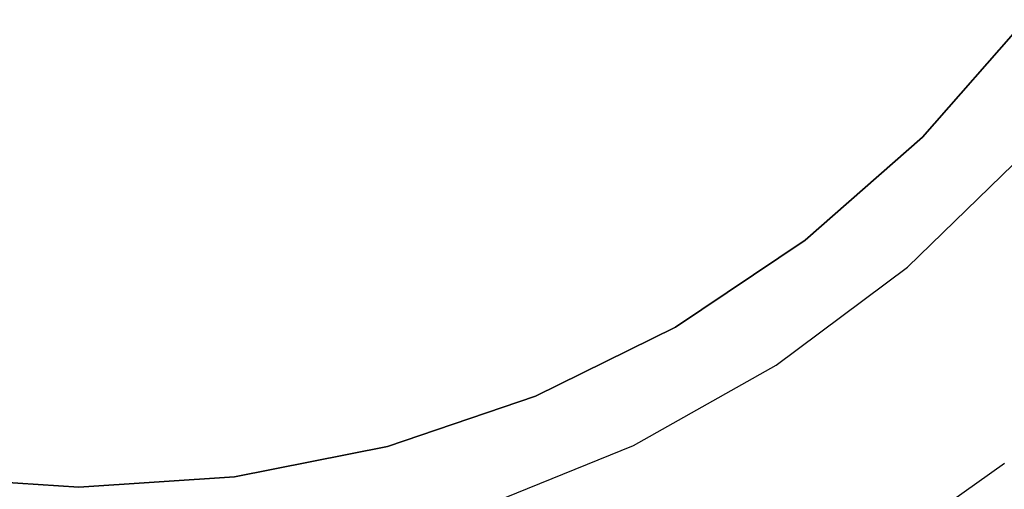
# Model space of a CAD drawing. Extents: x -4.25 to 4.25, y -4.25 to 4.25.
# Tile 12 of 34: x -0.14 to 2.17, y -2.81 to -1.7. Entities that reach past the tile are written whole.
import ezdxf

# ---------------------------------------------------------------- set-up
doc = ezdxf.new("R2010")
doc.units = 0
doc.header["$LTSCALE"] = 2.54
doc.layers.get('0').update_dxf_attribs({"color": 13, "linetype": 'CONTINUOUS'})

# ---------------------------------------------------------------- blocks, each defined once
blk = doc.blocks.new('VIS_Z_O_ENIE_2_STL_2')
at = {"color": 0}
for p, q in [((2.2214, -1.7045), (1.9799, -1.9799)), ((1.9799, -1.9799, -2.6), (2.2214, -1.7045, -2.6)), ((2.2214, -1.7045), (1.9799, -1.9799)), ((1.9799, -1.9799, -2.6), (2.2214, -1.7045, -2.6)), ((1.9799, -1.9799), (1.7045, -2.2214)), ((1.7045, -2.2214, -2.6), (1.9799, -1.9799, -2.6)), ((1.9799, -1.9799), (1.7045, -2.2214)), ((1.7045, -2.2214, -2.6), (1.9799, -1.9799, -2.6)), ((1.9799, -1.9799), (1.9799, -1.9799, -2.6)), ((1.9799, -1.9799), (1.9799, -1.9799, -2.6)), ((1.9447, -2.2843), (2.2208, -2.0169)), ((1.9447, -2.2843, -2.4), (2.2208, -2.0169, -2.4)), ((1.9447, -2.2843), (2.2208, -2.0169)), ((1.9447, -2.2843, -2.4), (2.2208, -2.0169, -2.4)), ((1.7045, -2.2214), (1.4, -2.4249)), ((1.4, -2.4249, -2.6), (1.7045, -2.2214, -2.6)), ((1.7045, -2.2214), (1.4, -2.4249)), ((1.4, -2.4249, -2.6), (1.7045, -2.2214, -2.6)), ((1.7045, -2.2214), (1.7045, -2.2214, -2.6)), ((1.7045, -2.2214), (1.7045, -2.2214, -2.6)), ((1.6366, -2.5143), (1.9447, -2.2843)), ((1.6366, -2.5143, -2.4), (1.9447, -2.2843, -2.4)), ((1.6366, -2.5143), (1.9447, -2.2843)), ((1.6366, -2.5143, -2.4), (1.9447, -2.2843, -2.4)), ((1.9447, -2.2843, -2.4), (1.9447, -2.2843)), ((1.9447, -2.2843, -2.4), (1.9447, -2.2843)), ((1.4, -2.4249), (1.0715, -2.5869)), ((1.0715, -2.5869, -2.6), (1.4, -2.4249, -2.6)), ((1.4, -2.4249), (1.0715, -2.5869)), ((1.0715, -2.5869, -2.6), (1.4, -2.4249, -2.6)), ((1.4, -2.4249), (1.4, -2.4249, -2.6)), ((1.4, -2.4249), (1.4, -2.4249, -2.6)), ((1.3017, -2.7029), (1.6366, -2.5143)), ((1.3017, -2.7029, -2.4), (1.6366, -2.5143, -2.4)), ((1.3017, -2.7029), (1.6366, -2.5143)), ((1.3017, -2.7029, -2.4), (1.6366, -2.5143, -2.4)), ((1.6366, -2.5143, -2.4), (1.6366, -2.5143)), ((1.6366, -2.5143, -2.4), (1.6366, -2.5143)), ((1.0715, -2.5869), (0.7247, -2.7046)), ((0.7247, -2.7046, -2.6), (1.0715, -2.5869, -2.6)), ((1.0715, -2.5869), (0.7247, -2.7046)), ((0.7247, -2.7046, -2.6), (1.0715, -2.5869, -2.6)), ((1.0715, -2.5869), (1.0715, -2.5869, -2.6)), ((1.0715, -2.5869), (1.0715, -2.5869, -2.6)), ((0.9453, -2.8472), (1.3017, -2.7029)), ((0.9453, -2.8472, -2.4), (1.3017, -2.7029, -2.4)), ((0.9453, -2.8472), (1.3017, -2.7029)), ((0.9453, -2.8472, -2.4), (1.3017, -2.7029, -2.4)), ((1.3017, -2.7029, -2.4), (1.3017, -2.7029)), ((1.3017, -2.7029, -2.4), (1.3017, -2.7029)), ((0.7247, -2.7046), (0.3655, -2.776)), ((0.3655, -2.776, -2.6), (0.7247, -2.7046, -2.6)), ((0.7247, -2.7046), (0.3655, -2.776)), ((0.3655, -2.776, -2.6), (0.7247, -2.7046, -2.6)), ((0.7247, -2.7046), (0.7247, -2.7046, -2.6)), ((0.7247, -2.7046), (0.7247, -2.7046, -2.6)), ((2.1721, -2.7444, -4.4457), (1.8784, -2.9532, -4.4457)), ((2.1721, -2.7444, -4.4457), (1.8784, -2.9532, -4.4457)), ((0, -2.8), (-0.3655, -2.776)), ((-0.3655, -2.776, -2.6), (0, -2.8, -2.6)), ((0, -2.8), (-0.3655, -2.776)), ((-0.3655, -2.776, -2.6), (0, -2.8, -2.6)), ((0.3655, -2.776), (0, -2.8)), ((0, -2.8, -2.6), (0.3655, -2.776, -2.6)), ((0.3655, -2.776), (0, -2.8)), ((0, -2.8, -2.6), (0.3655, -2.776, -2.6)), ((0.3655, -2.776), (0.3655, -2.776, -2.6)), ((0.3655, -2.776), (0.3655, -2.776, -2.6)), ((0, -2.8), (0, -2.8, -2.6)), ((0, -2.8), (0, -2.8, -2.6))]:
    blk.add_line(p, q, dxfattribs=at)

msp = doc.modelspace()

# ---------------------------------------------------------------- block references
at = {"color": 0}
msp.add_blockref('VIS_Z_O_ENIE_2_STL_2', (0, 0), dxfattribs=at)

doc.saveas('drawing.dxf')
